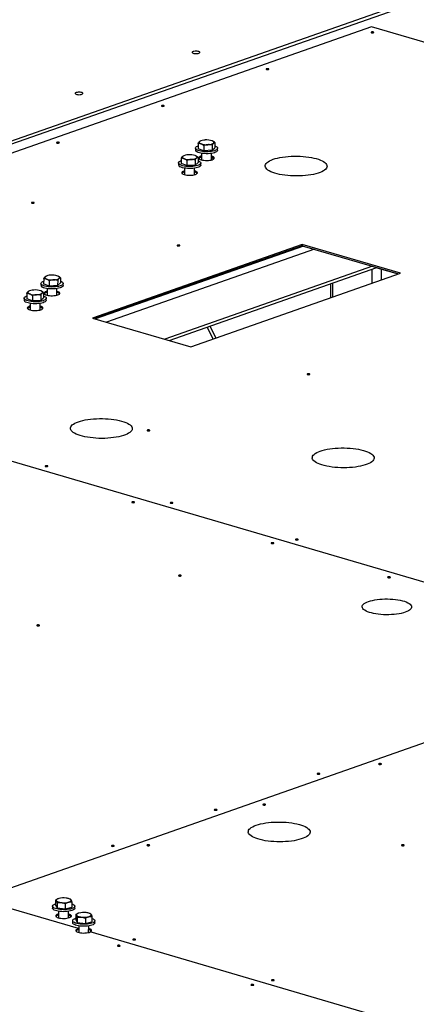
# Model space of a CAD drawing. Header units: millimetres. Extents: x 5 to 589, y 5 to 415.
# Tile 12 of 126: x 194 to 209, y 56 to 94. Entities that reach past the tile are written whole.
import ezdxf

# ---------------------------------------------------------------- set-up
doc = ezdxf.new("R2010")
doc.units = ezdxf.units.MM
doc.layers.add('TRAIT-FORT', color=4, linetype='Continuous', lineweight=25)

msp = doc.modelspace()

# ---------------------------------------------------------------- linework, layer by layer
at = {"layer": 'TRAIT-FORT', "color": 4, "linetype": 'Continuous', "lineweight": 25}
for p, q in [((191.52, 88.816), (216.335, 97.517)), ((191.521, 88.938), (216.336, 97.639)), ((207.605, 94.101), (190.558, 88.123)), ((256.519, 79.766), (207.605, 94.101)), ((200.717, 89.355), (200.717, 89.279)), ((200.825, 89.539), (200.824, 89.334)), ((201.043, 89.252), (200.824, 89.334)), ((200.919, 89.637), (200.909, 89.633)), ((201.044, 89.456), (201.043, 89.252)), ((201.373, 89.475), (201.372, 89.27)), ((201.372, 89.27), (201.482, 89.371)), ((201.391, 89.634), (201.39, 89.635)), ((201.483, 89.576), (201.482, 89.371)), ((201.588, 89.274), (201.588, 89.35)), ((200.163, 88.96), (200.162, 88.755)), ((200.258, 89.059), (200.247, 89.054)), ((200.729, 89.056), (200.728, 89.056)), ((200.822, 88.997), (200.821, 88.792)), ((200.958, 89.152), (200.957, 88.896)), ((201.372, 89.27), (201.043, 89.252)), ((201.344, 88.893), (201.345, 89.15)), ((201.437, 88.934), (201.344, 88.961)), ((200.056, 88.776), (200.055, 88.7)), ((200.381, 88.673), (200.162, 88.755)), ((200.297, 88.574), (200.295, 88.317)), ((200.382, 88.878), (200.381, 88.673)), ((200.711, 88.691), (200.381, 88.673)), ((200.682, 88.315), (200.684, 88.571)), ((200.712, 88.896), (200.711, 88.691)), ((200.711, 88.691), (200.821, 88.792)), ((200.926, 88.695), (200.927, 88.771)), ((204.896, 85.588), (196.697, 82.713)), ((204.896, 85.542), (196.768, 82.692)), ((204.942, 85.529), (196.813, 82.679)), ((208.733, 84.464), (204.896, 85.588)), ((204.896, 85.588), (204.896, 85.542)), ((204.896, 85.542), (208.662, 84.439)), ((205.37, 85.403), (197.242, 82.553)), ((207.644, 84.737), (199.516, 81.887)), ((199.691, 81.835), (207.819, 84.686)), ((194.877, 84.351), (194.867, 84.346)), ((195.349, 84.348), (195.348, 84.348)), ((200.533, 81.589), (208.733, 84.464)), ((207.629, 84.077), (207.632, 84.62)), ((207.81, 84.682), (208.653, 84.436)), ((207.995, 84.205), (207.997, 84.628)), ((194.676, 84.068), (194.675, 83.992)), ((194.783, 84.252), (194.782, 84.047)), ((195.001, 83.965), (194.782, 84.047)), ((195.002, 84.17), (195.001, 83.965)), ((195.33, 83.983), (195.001, 83.965)), ((195.332, 84.188), (195.33, 83.983)), ((195.33, 83.983), (195.441, 84.084)), ((195.442, 84.289), (195.441, 84.084)), ((195.546, 83.987), (195.547, 84.063)), ((206.006, 84.05), (206.003, 83.507)), ((206.089, 83.537), (206.092, 84.08)), ((194.122, 83.673), (194.121, 83.468)), ((194.216, 83.772), (194.206, 83.767)), ((194.341, 83.591), (194.34, 83.386)), ((194.67, 83.609), (194.669, 83.405)), ((194.688, 83.769), (194.687, 83.769)), ((194.78, 83.71), (194.779, 83.505)), ((194.917, 83.866), (194.915, 83.609)), ((195.302, 83.607), (195.304, 83.863)), ((194.014, 83.489), (194.014, 83.413)), ((194.34, 83.386), (194.121, 83.468)), ((194.255, 83.287), (194.254, 83.03)), ((194.669, 83.405), (194.34, 83.386)), ((194.641, 83.028), (194.642, 83.284)), ((194.669, 83.405), (194.779, 83.505)), ((194.885, 83.408), (194.885, 83.484)), ((196.697, 82.713), (200.533, 81.589)), ((201.523, 81.936), (201.29, 82.396)), ((201.416, 81.898), (201.184, 82.359)), ((219.405, 69.53), (177.923, 81.687)), ((219.405, 69.53), (177.923, 81.687)), ((192.216, 59.996), (219.405, 69.53)), ((192.216, 59.996), (219.405, 69.53)), ((196.149, 58.844), (166.32, 67.586)), ((196.149, 58.844), (192.216, 59.996)), ((195.128, 59.723), (195.128, 59.647)), ((195.248, 59.962), (195.247, 59.758)), ((195.247, 59.758), (195.309, 59.652)), ((195.311, 59.857), (195.309, 59.652)), ((195.33, 60.006), (195.323, 60.003)), ((195.627, 59.82), (195.626, 59.615)), ((195.626, 59.615), (195.88, 59.684)), ((195.825, 59.992), (195.801, 60.003)), ((195.881, 59.888), (195.88, 59.684)), ((195.999, 59.642), (195.999, 59.718)), ((195.309, 59.652), (195.626, 59.615)), ((195.369, 59.52), (195.367, 59.264)), ((195.755, 59.262), (195.756, 59.518)), ((196.036, 59.393), (196.035, 59.188)), ((196.098, 59.287), (196.097, 59.082)), ((196.117, 59.436), (196.111, 59.433)), ((196.613, 59.422), (196.588, 59.433)), ((196.669, 59.318), (196.668, 59.114)), ((195.916, 59.153), (195.915, 59.077)), ((196.035, 59.188), (196.097, 59.082)), ((196.097, 59.082), (196.413, 59.045)), ((196.157, 58.951), (196.155, 58.694)), ((196.415, 59.25), (196.413, 59.045)), ((196.413, 59.045), (196.668, 59.114)), ((196.542, 58.692), (196.544, 58.948)), ((196.786, 59.072), (196.787, 59.148)), ((196.148, 58.798), (196.149, 58.844)), ((196.148, 58.798), (196.149, 58.844)), ((196.148, 58.798), (196.156, 58.8)), ((196.148, 58.798), (196.148, 58.798)), ((196.156, 58.846), (196.149, 58.844)), ((214.779, 53.384), (196.601, 58.712)), ((214.779, 53.384), (196.601, 58.712)), ((196.601, 58.712), (196.601, 58.712))]:
    msp.add_line(p, q, dxfattribs=at)
at = {"layer": 'TRAIT-FORT', "color": 4, "linetype": 'Continuous', "lineweight": 25, "flags": 128}
for points in [[(207.6, 93.894), (207.589, 93.888), (207.586, 93.881), (207.591, 93.874), (207.604, 93.869), (207.622, 93.865), (207.644, 93.864), (207.664, 93.866), (207.681, 93.87), (207.692, 93.876), (207.695, 93.882), (207.69, 93.889), (207.677, 93.895), (207.659, 93.898), (207.638, 93.899), (207.617, 93.898), (207.6, 93.894)], [(200.629, 93.131), (200.605, 93.119), (200.592, 93.106), (200.591, 93.092), (200.603, 93.079), (200.625, 93.067), (200.657, 93.058), (200.696, 93.052), (200.739, 93.049), (200.782, 93.051), (200.821, 93.056), (200.854, 93.065), (200.878, 93.076), (200.891, 93.089), (200.892, 93.103), (200.881, 93.116), (200.858, 93.128), (200.826, 93.138), (200.787, 93.144), (200.745, 93.146), (200.702, 93.145), (200.662, 93.139), (200.629, 93.131)], [(203.5, 92.456), (203.489, 92.45), (203.486, 92.444), (203.491, 92.437), (203.504, 92.431), (203.523, 92.428), (203.544, 92.427), (203.564, 92.428), (203.582, 92.432), (203.593, 92.438), (203.596, 92.445), (203.59, 92.451), (203.578, 92.457), (203.559, 92.461), (203.538, 92.462), (203.517, 92.46), (203.5, 92.456)], [(196.054, 91.527), (196.03, 91.515), (196.018, 91.502), (196.017, 91.488), (196.028, 91.475), (196.051, 91.463), (196.083, 91.454), (196.122, 91.448), (196.164, 91.445), (196.207, 91.447), (196.247, 91.452), (196.28, 91.461), (196.304, 91.472), (196.317, 91.485), (196.318, 91.499), (196.306, 91.512), (196.284, 91.524), (196.251, 91.533), (196.213, 91.54), (196.17, 91.542), (196.127, 91.541), (196.088, 91.535), (196.054, 91.527)], [(199.4, 91.019), (199.389, 91.013), (199.386, 91.006), (199.392, 90.999), (199.404, 90.994), (199.423, 90.99), (199.444, 90.989), (199.465, 90.991), (199.482, 90.995), (199.493, 91), (199.496, 91.007), (199.491, 91.014), (199.478, 91.019), (199.459, 91.023), (199.438, 91.024), (199.417, 91.023), (199.4, 91.019)], [(195.3, 89.581), (195.289, 89.575), (195.286, 89.568), (195.292, 89.562), (195.304, 89.556), (195.323, 89.553), (195.344, 89.551), (195.365, 89.553), (195.382, 89.557), (195.393, 89.563), (195.396, 89.57), (195.391, 89.576), (195.378, 89.582), (195.359, 89.585), (195.338, 89.587), (195.318, 89.585), (195.3, 89.581)], [(200.782, 89.282), (200.749, 89.302), (200.728, 89.324), (200.718, 89.347), (200.72, 89.37), (200.734, 89.393), (200.759, 89.414), (200.795, 89.434), (200.824, 89.446)], [(201.483, 89.442), (201.524, 89.424), (201.556, 89.403), (201.578, 89.381), (201.588, 89.358), (201.586, 89.335), (201.572, 89.312), (201.547, 89.291), (201.511, 89.271), (201.465, 89.254), (201.411, 89.239), (201.349, 89.227), (201.283, 89.219), (201.212, 89.214), (201.141, 89.213), (201.069, 89.216), (201, 89.223), (200.935, 89.233), (200.876, 89.246), (200.824, 89.263), (200.782, 89.282), (200.782, 89.282)], [(200.88, 89.614), (200.87, 89.602), (200.865, 89.59), (200.864, 89.578), (200.869, 89.566), (200.879, 89.554), (200.893, 89.543), (200.912, 89.532), (200.934, 89.522)], [(201.428, 89.55), (201.438, 89.562), (201.444, 89.574), (201.444, 89.586), (201.439, 89.598), (201.43, 89.61), (201.415, 89.621), (201.397, 89.632), (201.374, 89.641)], [(200.218, 89.035), (200.208, 89.023), (200.203, 89.011), (200.203, 88.999), (200.208, 88.987), (200.217, 88.975), (200.231, 88.964), (200.25, 88.953), (200.273, 88.943)], [(200.767, 88.971), (200.777, 88.983), (200.782, 88.995), (200.782, 89.007), (200.778, 89.019), (200.768, 89.031), (200.754, 89.042), (200.735, 89.053), (200.712, 89.063)], [(201.588, 89.274), (201.585, 89.259), (201.571, 89.236), (201.546, 89.215), (201.51, 89.195), (201.464, 89.177), (201.41, 89.163), (201.349, 89.151), (201.282, 89.142), (201.212, 89.138), (201.14, 89.137), (201.069, 89.14), (201, 89.146), (200.934, 89.157), (200.875, 89.17), (200.824, 89.186), (200.781, 89.205)], [(200.958, 89.048), (200.923, 89.037), (200.887, 89.022), (200.862, 89.005), (200.847, 88.986), (200.845, 88.967), (200.854, 88.948), (200.874, 88.93), (200.905, 88.913), (200.946, 88.899), (200.994, 88.887), (201.049, 88.879), (201.107, 88.874), (201.167, 88.873), (201.226, 88.875), (201.283, 88.881), (201.334, 88.891), (201.379, 88.904), (201.414, 88.919), (201.44, 88.936), (201.454, 88.955), (201.457, 88.974), (201.448, 88.993), (201.427, 89.011), (201.396, 89.028), (201.356, 89.042), (201.345, 89.046)], [(203.757, 88.918), (203.839, 88.944), (203.929, 88.968), (204.026, 88.988), (204.129, 89.006), (204.236, 89.02), (204.348, 89.031), (204.462, 89.038), (204.578, 89.042), (204.695, 89.042), (204.811, 89.038), (204.926, 89.031), (205.039, 89.02), (205.148, 89.006), (205.252, 88.989), (205.351, 88.968), (205.443, 88.945), (205.528, 88.919), (205.605, 88.89), (205.673, 88.859), (205.732, 88.827), (205.78, 88.792), (205.818, 88.757), (205.845, 88.72), (205.861, 88.683), (205.866, 88.646), (205.859, 88.608), (205.842, 88.571), (205.813, 88.535), (205.773, 88.5), (205.723, 88.467), (205.663, 88.435), (205.593, 88.405), (205.515, 88.378), (205.429, 88.353), (205.336, 88.331), (205.236, 88.312), (205.131, 88.296), (205.021, 88.284), (204.908, 88.275), (204.793, 88.269), (204.676, 88.268), (204.559, 88.269), (204.443, 88.275), (204.329, 88.284), (204.219, 88.296), (204.112, 88.312), (204.01, 88.331), (203.914, 88.353), (203.826, 88.377), (203.745, 88.405), (203.672, 88.435), (203.609, 88.466), (203.555, 88.5), (203.512, 88.535), (203.48, 88.571), (203.458, 88.608), (203.448, 88.645), (203.449, 88.683), (203.461, 88.72), (203.484, 88.756), (203.518, 88.792), (203.563, 88.826), (203.618, 88.859), (203.683, 88.89), (203.757, 88.918)], [(200.12, 88.703), (200.088, 88.723), (200.066, 88.745), (200.057, 88.768), (200.059, 88.791), (200.072, 88.814), (200.098, 88.835), (200.134, 88.855), (200.163, 88.867)], [(200.821, 88.863), (200.863, 88.845), (200.895, 88.824), (200.916, 88.802), (200.926, 88.779), (200.924, 88.756), (200.91, 88.734), (200.885, 88.712), (200.849, 88.692), (200.803, 88.675), (200.749, 88.66), (200.688, 88.648), (200.621, 88.64), (200.551, 88.635), (200.479, 88.634), (200.408, 88.637), (200.338, 88.644), (200.273, 88.654), (200.214, 88.668), (200.163, 88.684), (200.12, 88.703), (200.12, 88.703)], [(200.926, 88.695), (200.924, 88.68), (200.91, 88.657), (200.885, 88.636), (200.849, 88.616), (200.803, 88.598), (200.749, 88.584), (200.687, 88.572), (200.621, 88.564), (200.551, 88.559), (200.479, 88.558), (200.407, 88.561), (200.338, 88.568), (200.273, 88.578), (200.214, 88.591), (200.162, 88.607), (200.12, 88.626)], [(200.296, 88.469), (200.261, 88.458), (200.226, 88.443), (200.2, 88.426), (200.186, 88.407), (200.183, 88.388), (200.192, 88.369), (200.213, 88.351), (200.244, 88.334), (200.284, 88.32), (200.333, 88.308), (200.387, 88.3), (200.445, 88.295), (200.505, 88.294), (200.565, 88.296), (200.621, 88.303), (200.673, 88.312), (200.717, 88.325), (200.753, 88.34), (200.778, 88.358), (200.793, 88.376), (200.795, 88.395), (200.786, 88.414), (200.766, 88.433), (200.735, 88.449), (200.694, 88.464), (200.683, 88.467)], [(194.318, 87.23), (194.307, 87.224), (194.304, 87.217), (194.309, 87.211), (194.322, 87.205), (194.34, 87.201), (194.361, 87.2), (194.382, 87.202), (194.399, 87.206), (194.41, 87.212), (194.413, 87.219), (194.408, 87.225), (194.395, 87.231), (194.377, 87.234), (194.356, 87.235), (194.335, 87.234), (194.318, 87.23)], [(200.012, 85.561), (200.001, 85.555), (199.998, 85.548), (200.004, 85.542), (200.016, 85.536), (200.035, 85.533), (200.056, 85.531), (200.077, 85.533), (200.094, 85.537), (200.105, 85.543), (200.108, 85.55), (200.103, 85.556), (200.09, 85.562), (200.071, 85.565), (200.05, 85.567), (200.03, 85.565), (200.012, 85.561)], [(194.838, 84.327), (194.828, 84.315), (194.823, 84.303), (194.823, 84.291), (194.827, 84.279), (194.837, 84.267), (194.851, 84.256), (194.87, 84.245), (194.893, 84.235)], [(195.387, 84.263), (195.397, 84.275), (195.402, 84.287), (195.402, 84.299), (195.398, 84.311), (195.388, 84.323), (195.374, 84.334), (195.355, 84.345), (195.332, 84.355)], [(194.74, 83.995), (194.708, 84.015), (194.686, 84.037), (194.676, 84.06), (194.679, 84.083), (194.692, 84.106), (194.718, 84.127), (194.754, 84.147), (194.783, 84.159)], [(195.441, 84.155), (195.482, 84.137), (195.515, 84.116), (195.536, 84.094), (195.546, 84.071), (195.544, 84.048), (195.53, 84.026), (195.505, 84.004), (195.469, 83.984), (195.423, 83.967), (195.369, 83.952), (195.308, 83.94), (195.241, 83.932), (195.171, 83.927), (195.099, 83.926), (195.028, 83.929), (194.958, 83.936), (194.893, 83.946), (194.834, 83.96), (194.783, 83.976), (194.74, 83.995), (194.74, 83.995)], [(195.546, 83.987), (195.544, 83.972), (195.53, 83.949), (195.505, 83.928), (195.469, 83.908), (195.423, 83.89), (195.369, 83.876), (195.307, 83.864), (195.241, 83.856), (195.17, 83.851), (195.099, 83.85), (195.027, 83.853), (194.958, 83.86), (194.893, 83.87), (194.834, 83.883), (194.782, 83.899), (194.74, 83.918)], [(194.079, 83.416), (194.046, 83.436), (194.025, 83.459), (194.015, 83.481), (194.017, 83.504), (194.031, 83.527), (194.056, 83.548), (194.092, 83.568), (194.121, 83.58)], [(194.779, 83.576), (194.821, 83.558), (194.853, 83.537), (194.875, 83.515), (194.885, 83.492), (194.883, 83.469), (194.869, 83.447), (194.844, 83.425), (194.808, 83.406), (194.762, 83.388), (194.708, 83.373), (194.646, 83.361), (194.58, 83.353), (194.509, 83.348), (194.438, 83.348), (194.366, 83.35), (194.297, 83.357), (194.232, 83.367), (194.173, 83.381), (194.121, 83.397), (194.079, 83.416), (194.079, 83.416)], [(194.177, 83.748), (194.167, 83.736), (194.162, 83.724), (194.161, 83.712), (194.166, 83.7), (194.176, 83.688), (194.19, 83.677), (194.209, 83.666), (194.231, 83.656)], [(194.725, 83.684), (194.735, 83.696), (194.741, 83.708), (194.741, 83.72), (194.736, 83.732), (194.727, 83.744), (194.712, 83.755), (194.694, 83.766), (194.671, 83.776)], [(194.916, 83.761), (194.881, 83.75), (194.846, 83.735), (194.82, 83.718), (194.806, 83.699), (194.803, 83.68), (194.812, 83.661), (194.833, 83.643), (194.864, 83.626), (194.904, 83.612), (194.953, 83.6), (195.007, 83.592), (195.065, 83.587), (195.125, 83.586), (195.185, 83.588), (195.241, 83.594), (195.293, 83.604), (195.337, 83.617), (195.373, 83.632), (195.398, 83.65), (195.412, 83.668), (195.415, 83.687), (195.406, 83.706), (195.386, 83.725), (195.355, 83.741), (195.314, 83.756), (195.303, 83.759)], [(194.885, 83.408), (194.882, 83.393), (194.868, 83.37), (194.843, 83.349), (194.807, 83.329), (194.761, 83.312), (194.707, 83.297), (194.646, 83.285), (194.579, 83.277), (194.509, 83.272), (194.437, 83.271), (194.366, 83.274), (194.296, 83.281), (194.231, 83.291), (194.172, 83.304), (194.121, 83.321), (194.078, 83.339)], [(194.255, 83.182), (194.22, 83.172), (194.184, 83.156), (194.159, 83.139), (194.144, 83.12), (194.142, 83.101), (194.151, 83.082), (194.171, 83.064), (194.202, 83.047), (194.243, 83.033), (194.291, 83.021), (194.345, 83.013), (194.404, 83.008), (194.464, 83.007), (194.523, 83.009), (194.58, 83.016), (194.631, 83.025), (194.675, 83.038), (194.711, 83.053), (194.737, 83.071), (194.751, 83.089), (194.754, 83.108), (194.745, 83.127), (194.724, 83.146), (194.693, 83.162), (194.653, 83.177), (194.642, 83.18)], [(205.1, 80.528), (205.089, 80.522), (205.086, 80.515), (205.091, 80.509), (205.104, 80.503), (205.123, 80.5), (205.144, 80.499), (205.165, 80.5), (205.182, 80.504), (205.193, 80.51), (205.196, 80.517), (205.19, 80.523), (205.178, 80.529), (205.159, 80.533), (205.138, 80.534), (205.117, 80.532), (205.1, 80.528)], [(196.141, 78.659), (196.224, 78.685), (196.314, 78.709), (196.41, 78.729), (196.513, 78.747), (196.62, 78.761), (196.732, 78.771), (196.846, 78.779), (196.962, 78.782), (197.079, 78.782), (197.196, 78.779), (197.311, 78.772), (197.423, 78.761), (197.532, 78.747), (197.637, 78.729), (197.736, 78.709), (197.828, 78.686), (197.913, 78.659), (197.99, 78.631), (198.058, 78.6), (198.116, 78.567), (198.165, 78.533), (198.202, 78.497), (198.23, 78.461), (198.246, 78.424), (198.25, 78.386), (198.244, 78.349), (198.226, 78.312), (198.197, 78.276), (198.157, 78.241), (198.107, 78.208), (198.047, 78.176), (197.978, 78.146), (197.9, 78.119), (197.813, 78.094), (197.72, 78.072), (197.62, 78.053), (197.515, 78.037), (197.405, 78.025), (197.292, 78.016), (197.177, 78.01), (197.06, 78.008), (196.944, 78.01), (196.828, 78.015), (196.714, 78.024), (196.603, 78.037), (196.496, 78.052), (196.394, 78.071), (196.299, 78.093), (196.21, 78.118), (196.129, 78.146), (196.056, 78.175), (195.993, 78.207), (195.94, 78.241), (195.896, 78.276), (195.864, 78.312), (195.842, 78.349), (195.832, 78.386), (195.833, 78.423), (195.845, 78.46), (195.868, 78.497), (195.903, 78.533), (195.948, 78.567), (196.003, 78.6), (196.068, 78.63), (196.141, 78.659)], [(198.842, 78.334), (198.832, 78.328), (198.828, 78.321), (198.834, 78.315), (198.847, 78.309), (198.865, 78.305), (198.886, 78.304), (198.907, 78.306), (198.924, 78.31), (198.935, 78.316), (198.938, 78.323), (198.933, 78.329), (198.92, 78.335), (198.902, 78.338), (198.88, 78.339), (198.86, 78.338), (198.842, 78.334)], [(205.6, 77.511), (205.682, 77.537), (205.772, 77.56), (205.869, 77.581), (205.971, 77.598), (206.079, 77.612), (206.19, 77.623), (206.305, 77.63), (206.421, 77.634), (206.538, 77.634), (206.654, 77.63), (206.769, 77.623), (206.882, 77.612), (206.991, 77.598), (207.095, 77.581), (207.194, 77.56), (207.286, 77.537), (207.371, 77.511), (207.448, 77.482), (207.516, 77.452), (207.574, 77.419), (207.623, 77.385), (207.661, 77.349), (207.688, 77.312), (207.704, 77.275), (207.709, 77.238), (207.702, 77.201), (207.684, 77.164), (207.655, 77.128), (207.616, 77.093), (207.566, 77.059), (207.506, 77.027), (207.436, 76.998), (207.358, 76.97), (207.272, 76.945), (207.178, 76.923), (207.079, 76.904), (206.973, 76.888), (206.864, 76.876), (206.751, 76.867), (206.635, 76.862), (206.519, 76.86), (206.402, 76.862), (206.286, 76.867), (206.172, 76.876), (206.061, 76.888), (205.954, 76.904), (205.853, 76.923), (205.757, 76.945), (205.668, 76.97), (205.587, 76.997), (205.515, 77.027), (205.452, 77.059), (205.398, 77.092), (205.355, 77.127), (205.322, 77.163), (205.301, 77.2), (205.29, 77.237), (205.291, 77.275), (205.303, 77.312), (205.327, 77.349), (205.361, 77.384), (205.406, 77.418), (205.461, 77.451), (205.526, 77.482), (205.6, 77.511)], [(194.85, 76.934), (194.84, 76.928), (194.836, 76.921), (194.842, 76.915), (194.855, 76.909), (194.873, 76.906), (194.894, 76.905), (194.915, 76.906), (194.932, 76.91), (194.943, 76.916), (194.946, 76.923), (194.941, 76.929), (194.928, 76.935), (194.91, 76.939), (194.888, 76.94), (194.868, 76.938), (194.85, 76.934)], [(198.239, 75.524), (198.228, 75.518), (198.225, 75.512), (198.231, 75.505), (198.243, 75.499), (198.262, 75.496), (198.283, 75.495), (198.304, 75.496), (198.321, 75.5), (198.332, 75.506), (198.335, 75.513), (198.33, 75.52), (198.317, 75.525), (198.298, 75.529), (198.277, 75.53), (198.257, 75.528), (198.239, 75.524)], [(199.746, 75.499), (199.735, 75.494), (199.732, 75.487), (199.737, 75.48), (199.75, 75.475), (199.768, 75.471), (199.79, 75.47), (199.81, 75.472), (199.827, 75.476), (199.838, 75.481), (199.841, 75.488), (199.836, 75.495), (199.823, 75.5), (199.805, 75.504), (199.784, 75.505), (199.763, 75.503), (199.746, 75.499)], [(203.694, 73.926), (203.683, 73.92), (203.68, 73.913), (203.686, 73.906), (203.698, 73.901), (203.717, 73.897), (203.738, 73.896), (203.759, 73.898), (203.776, 73.902), (203.787, 73.908), (203.79, 73.914), (203.785, 73.921), (203.772, 73.927), (203.753, 73.93), (203.732, 73.931), (203.712, 73.93), (203.694, 73.926)], [(204.641, 74.065), (204.63, 74.059), (204.627, 74.052), (204.633, 74.045), (204.645, 74.04), (204.664, 74.036), (204.685, 74.035), (204.706, 74.037), (204.723, 74.041), (204.734, 74.047), (204.737, 74.053), (204.732, 74.06), (204.719, 74.066), (204.7, 74.069), (204.679, 74.07), (204.659, 74.069), (204.641, 74.065)], [(200.069, 72.654), (200.058, 72.649), (200.055, 72.642), (200.06, 72.635), (200.073, 72.63), (200.092, 72.626), (200.113, 72.625), (200.134, 72.627), (200.151, 72.631), (200.162, 72.636), (200.165, 72.643), (200.159, 72.65), (200.147, 72.655), (200.128, 72.659), (200.107, 72.66), (200.086, 72.658), (200.069, 72.654)], [(208.25, 72.59), (208.239, 72.585), (208.236, 72.578), (208.241, 72.571), (208.254, 72.566), (208.273, 72.562), (208.294, 72.561), (208.315, 72.563), (208.332, 72.567), (208.343, 72.572), (208.346, 72.579), (208.34, 72.586), (208.328, 72.591), (208.309, 72.595), (208.288, 72.596), (208.267, 72.594), (208.25, 72.59)], [(207.488, 71.633), (207.562, 71.657), (207.644, 71.677), (207.732, 71.695), (207.826, 71.709), (207.925, 71.72), (208.026, 71.728), (208.13, 71.732), (208.235, 71.732), (208.339, 71.729), (208.442, 71.722), (208.542, 71.711), (208.639, 71.698), (208.73, 71.681), (208.815, 71.661), (208.893, 71.638), (208.962, 71.612), (209.023, 71.585), (209.075, 71.555), (209.116, 71.524), (209.147, 71.492), (209.166, 71.459), (209.175, 71.425), (209.172, 71.392), (209.157, 71.359), (209.132, 71.326), (209.096, 71.295), (209.049, 71.265), (208.992, 71.237), (208.927, 71.212), (208.852, 71.188), (208.771, 71.168), (208.682, 71.15), (208.588, 71.136), (208.49, 71.125), (208.388, 71.117), (208.284, 71.113), (208.18, 71.113), (208.075, 71.116), (207.972, 71.123), (207.872, 71.134), (207.776, 71.147), (207.685, 71.164), (207.6, 71.184), (207.522, 71.207), (207.452, 71.233), (207.391, 71.26), (207.34, 71.29), (207.298, 71.321), (207.268, 71.353), (207.248, 71.386), (207.24, 71.419), (207.243, 71.453), (207.257, 71.486), (207.283, 71.518), (207.319, 71.55), (207.366, 71.58), (207.422, 71.607), (207.488, 71.633)], [(194.524, 70.71), (194.513, 70.704), (194.51, 70.697), (194.515, 70.691), (194.528, 70.685), (194.546, 70.682), (194.567, 70.68), (194.588, 70.682), (194.605, 70.686), (194.616, 70.692), (194.619, 70.699), (194.614, 70.705), (194.601, 70.711), (194.583, 70.714), (194.562, 70.716), (194.541, 70.714), (194.524, 70.71)], [(207.899, 65.29), (207.888, 65.284), (207.885, 65.278), (207.89, 65.271), (207.903, 65.265), (207.921, 65.262), (207.942, 65.261), (207.963, 65.262), (207.98, 65.266), (207.991, 65.272), (207.994, 65.279), (207.989, 65.286), (207.976, 65.291), (207.958, 65.295), (207.936, 65.296), (207.916, 65.294), (207.899, 65.29)], [(205.489, 64.908), (205.478, 64.902), (205.475, 64.896), (205.48, 64.889), (205.493, 64.883), (205.512, 64.88), (205.533, 64.879), (205.553, 64.88), (205.571, 64.884), (205.581, 64.89), (205.585, 64.897), (205.579, 64.904), (205.566, 64.909), (205.548, 64.913), (205.527, 64.914), (205.506, 64.912), (205.489, 64.908)], [(203.367, 63.701), (203.356, 63.695), (203.353, 63.689), (203.358, 63.682), (203.371, 63.676), (203.39, 63.673), (203.411, 63.672), (203.432, 63.673), (203.449, 63.677), (203.46, 63.683), (203.463, 63.69), (203.457, 63.697), (203.445, 63.702), (203.426, 63.706), (203.405, 63.707), (203.384, 63.705), (203.367, 63.701)], [(201.468, 63.498), (201.457, 63.493), (201.454, 63.486), (201.46, 63.479), (201.472, 63.474), (201.491, 63.47), (201.512, 63.469), (201.533, 63.471), (201.55, 63.475), (201.561, 63.48), (201.564, 63.487), (201.559, 63.494), (201.546, 63.499), (201.527, 63.503), (201.506, 63.504), (201.485, 63.502), (201.468, 63.498)], [(203.096, 62.888), (203.179, 62.914), (203.269, 62.937), (203.365, 62.958), (203.468, 62.975), (203.575, 62.989), (203.687, 63), (203.801, 63.007), (203.917, 63.011), (204.034, 63.011), (204.151, 63.007), (204.266, 63), (204.378, 62.989), (204.487, 62.975), (204.592, 62.958), (204.69, 62.937), (204.783, 62.914), (204.868, 62.888), (204.944, 62.859), (205.012, 62.829), (205.071, 62.796), (205.119, 62.762), (205.157, 62.726), (205.184, 62.689), (205.2, 62.652), (205.205, 62.615), (205.199, 62.578), (205.181, 62.541), (205.152, 62.505), (205.112, 62.47), (205.062, 62.436), (205.002, 62.404), (204.933, 62.375), (204.854, 62.347), (204.768, 62.322), (204.675, 62.3), (204.575, 62.281), (204.47, 62.265), (204.36, 62.253), (204.247, 62.244), (204.132, 62.239), (204.015, 62.237), (203.898, 62.239), (203.783, 62.244), (203.669, 62.253), (203.558, 62.265), (203.451, 62.281), (203.349, 62.3), (203.254, 62.322), (203.165, 62.347), (203.084, 62.374), (203.011, 62.404), (202.948, 62.436), (202.895, 62.469), (202.851, 62.504), (202.819, 62.54), (202.797, 62.577), (202.787, 62.614), (202.788, 62.652), (202.8, 62.689), (202.823, 62.725), (202.858, 62.761), (202.902, 62.795), (202.958, 62.828), (203.022, 62.859), (203.096, 62.888)], [(197.448, 62.089), (197.437, 62.083), (197.434, 62.076), (197.439, 62.069), (197.452, 62.064), (197.47, 62.06), (197.491, 62.059), (197.512, 62.061), (197.529, 62.065), (197.54, 62.071), (197.543, 62.077), (197.538, 62.084), (197.525, 62.09), (197.507, 62.093), (197.485, 62.094), (197.465, 62.093), (197.448, 62.089)], [(198.836, 62.112), (198.825, 62.107), (198.822, 62.1), (198.827, 62.093), (198.84, 62.088), (198.858, 62.084), (198.879, 62.083), (198.9, 62.084), (198.917, 62.088), (198.928, 62.094), (198.931, 62.101), (198.926, 62.108), (198.913, 62.113), (198.895, 62.117), (198.874, 62.118), (198.853, 62.116), (198.836, 62.112)], [(208.789, 62.112), (208.778, 62.106), (208.775, 62.1), (208.781, 62.093), (208.793, 62.087), (208.812, 62.084), (208.833, 62.083), (208.854, 62.084), (208.871, 62.088), (208.882, 62.094), (208.885, 62.101), (208.88, 62.108), (208.867, 62.113), (208.848, 62.117), (208.827, 62.118), (208.806, 62.116), (208.789, 62.112)], [(195.881, 59.815), (195.885, 59.813), (195.929, 59.795), (195.963, 59.774), (195.986, 59.752), (195.998, 59.73), (195.997, 59.707), (195.985, 59.684), (195.962, 59.662), (195.927, 59.642), (195.883, 59.624), (195.83, 59.609), (195.77, 59.597), (195.704, 59.588), (195.634, 59.583), (195.562, 59.581), (195.491, 59.584), (195.421, 59.59), (195.355, 59.599), (195.295, 59.612), (195.242, 59.628), (195.198, 59.647), (195.164, 59.667), (195.141, 59.689), (195.129, 59.712), (195.13, 59.735), (195.142, 59.757), (195.165, 59.779), (195.2, 59.799), (195.244, 59.817), (195.247, 59.818)], [(195.375, 60.021), (195.348, 60.013), (195.325, 60.003), (195.306, 59.993), (195.291, 59.982), (195.281, 59.97), (195.275, 59.958), (195.275, 59.946), (195.28, 59.934)], [(195.28, 59.934), (195.289, 59.922), (195.303, 59.911), (195.322, 59.9), (195.345, 59.89), (195.371, 59.882), (195.401, 59.874), (195.434, 59.868), (195.469, 59.863)], [(195.85, 59.966), (195.841, 59.977), (195.826, 59.989), (195.808, 60), (195.785, 60.009), (195.758, 60.018), (195.728, 60.026), (195.696, 60.032), (195.661, 60.037)], [(195.754, 59.878), (195.781, 59.887), (195.805, 59.896), (195.824, 59.907), (195.839, 59.918), (195.849, 59.929), (195.854, 59.941), (195.855, 59.954), (195.85, 59.966)], [(195.999, 59.642), (195.997, 59.63), (195.985, 59.608), (195.961, 59.586), (195.927, 59.566), (195.883, 59.548), (195.83, 59.533), (195.769, 59.52), (195.703, 59.512), (195.634, 59.506), (195.562, 59.505), (195.49, 59.507), (195.421, 59.513), (195.355, 59.523), (195.295, 59.536), (195.242, 59.552), (195.198, 59.57), (195.164, 59.591), (195.141, 59.613), (195.129, 59.635), (195.128, 59.647)], [(195.368, 59.416), (195.334, 59.405), (195.298, 59.39), (195.272, 59.373), (195.258, 59.354), (195.255, 59.335), (195.264, 59.316), (195.285, 59.298), (195.316, 59.281), (195.356, 59.267), (195.405, 59.255), (195.459, 59.247), (195.518, 59.242), (195.578, 59.241), (195.637, 59.243), (195.693, 59.249), (195.745, 59.259), (195.789, 59.272), (195.825, 59.287), (195.85, 59.304), (195.865, 59.323), (195.867, 59.342), (195.858, 59.361), (195.838, 59.379), (195.807, 59.396), (195.766, 59.411), (195.755, 59.414)], [(196.163, 59.451), (196.136, 59.443), (196.113, 59.434), (196.093, 59.423), (196.078, 59.412), (196.068, 59.4), (196.063, 59.388), (196.063, 59.376), (196.067, 59.364)], [(196.067, 59.364), (196.077, 59.352), (196.091, 59.341), (196.11, 59.33), (196.132, 59.321), (196.159, 59.312), (196.189, 59.304), (196.222, 59.298), (196.257, 59.293)], [(196.638, 59.396), (196.628, 59.408), (196.614, 59.419), (196.595, 59.43), (196.573, 59.44), (196.546, 59.448), (196.516, 59.456), (196.483, 59.462), (196.448, 59.467)], [(196.542, 59.309), (196.569, 59.317), (196.592, 59.326), (196.612, 59.337), (196.627, 59.348), (196.637, 59.36), (196.642, 59.372), (196.642, 59.384), (196.638, 59.396)], [(196.786, 59.072), (196.785, 59.06), (196.773, 59.038), (196.749, 59.016), (196.715, 58.996), (196.67, 58.978), (196.617, 58.963), (196.557, 58.951), (196.491, 58.942), (196.421, 58.937), (196.35, 58.935), (196.278, 58.937), (196.208, 58.943), (196.142, 58.953), (196.082, 58.966), (196.03, 58.982), (195.986, 59), (195.952, 59.021), (195.928, 59.043), (195.917, 59.065), (195.915, 59.077)], [(196.668, 59.245), (196.672, 59.243), (196.716, 59.225), (196.75, 59.204), (196.774, 59.183), (196.785, 59.16), (196.785, 59.137), (196.773, 59.114), (196.75, 59.092), (196.715, 59.072), (196.671, 59.055), (196.618, 59.039), (196.557, 59.027), (196.491, 59.018), (196.422, 59.013), (196.35, 59.011), (196.278, 59.014), (196.209, 59.02), (196.143, 59.029), (196.083, 59.042), (196.03, 59.058), (195.986, 59.077), (195.952, 59.097), (195.929, 59.119), (195.917, 59.142), (195.917, 59.165), (195.929, 59.188), (195.953, 59.209), (195.987, 59.229), (196.032, 59.247), (196.035, 59.248)], [(196.149, 58.844), (196.107, 58.83), (196.074, 58.814), (196.053, 58.795), (196.043, 58.776), (196.046, 58.757), (196.06, 58.738), (196.086, 58.72), (196.122, 58.704), (196.168, 58.691), (196.22, 58.68), (196.278, 58.674), (196.339, 58.671), (196.399, 58.672), (196.458, 58.677), (196.513, 58.685), (196.561, 58.697), (196.601, 58.712)], [(196.601, 58.712), (196.63, 58.728), (196.648, 58.746), (196.655, 58.764), (196.651, 58.783), (196.636, 58.802), (196.611, 58.819), (196.575, 58.834), (196.543, 58.844)], [(197.678, 58.187), (197.667, 58.182), (197.664, 58.175), (197.67, 58.168), (197.682, 58.163), (197.701, 58.159), (197.722, 58.158), (197.743, 58.159), (197.76, 58.163), (197.771, 58.169), (197.774, 58.176), (197.768, 58.183), (197.756, 58.188), (197.737, 58.192), (197.716, 58.193), (197.695, 58.191), (197.678, 58.187)], [(198.281, 58.428), (198.27, 58.422), (198.267, 58.415), (198.272, 58.408), (198.285, 58.403), (198.303, 58.399), (198.324, 58.398), (198.345, 58.4), (198.362, 58.404), (198.373, 58.409), (198.376, 58.416), (198.371, 58.423), (198.358, 58.428), (198.34, 58.432), (198.319, 58.433), (198.298, 58.432), (198.281, 58.428)], [(202.905, 56.656), (202.894, 56.65), (202.891, 56.643), (202.897, 56.636), (202.909, 56.631), (202.928, 56.627), (202.949, 56.626), (202.97, 56.628), (202.987, 56.632), (202.998, 56.637), (203.001, 56.644), (202.996, 56.651), (202.983, 56.656), (202.964, 56.66), (202.943, 56.661), (202.923, 56.66), (202.905, 56.656)], [(203.703, 56.839), (203.692, 56.833), (203.689, 56.826), (203.694, 56.819), (203.707, 56.814), (203.725, 56.81), (203.746, 56.809), (203.767, 56.811), (203.784, 56.815), (203.795, 56.82), (203.798, 56.827), (203.793, 56.834), (203.78, 56.839), (203.762, 56.843), (203.741, 56.844), (203.72, 56.843), (203.703, 56.839)]]:
    msp.add_lwpolyline(points, dxfattribs=at)
at = {"layer": 'TRAIT-FORT', "color": 4, "linetype": 'Continuous', "lineweight": 25}
for centre, radius, start, end in [((201.09, 89.273), 0.4, 88.6682, 121.7145), ((201.154, 90.211), 0.723, 252.3536, 274.3785), ((201.155, 88.953), 0.723, 72.3536, 94.3785), ((201.218, 89.89), 0.4, 268.6682, 301.7145), ((200.429, 88.694), 0.4, 88.6682, 121.7145), ((200.492, 89.632), 0.723, 252.3536, 274.3785), ((200.493, 88.374), 0.723, 72.3536, 94.3785), ((200.557, 89.311), 0.4, 268.6682, 301.7145), ((200.808, 89.293), 0.0921, 189.1955, 253.2169), ((200.987, 88.812), 0.192, 98.8883, 134.4011), ((201.314, 88.813), 0.189, 44.673, 80.7552), ((200.146, 88.714), 0.0921, 189.1955, 253.2169), ((200.326, 88.233), 0.192, 98.8883, 134.4011), ((200.653, 88.234), 0.189, 44.673, 80.7552), ((195.049, 83.986), 0.4, 88.6682, 121.7145), ((195.113, 83.666), 0.723, 72.3536, 94.3785), ((194.766, 84.006), 0.0921, 189.1955, 253.2169), ((195.112, 84.924), 0.723, 252.3536, 274.3785), ((195.176, 84.603), 0.4, 268.6682, 301.7145), ((194.387, 83.407), 0.4, 88.6682, 121.7145), ((194.45, 84.345), 0.723, 252.3536, 274.3785), ((194.452, 83.087), 0.723, 72.3536, 94.3785), ((194.515, 84.025), 0.4, 268.6682, 301.7145), ((194.945, 83.525), 0.192, 98.8883, 134.4011), ((195.273, 83.526), 0.189, 44.673, 80.7552), ((194.105, 83.428), 0.0921, 189.1955, 253.2169), ((194.284, 82.946), 0.192, 98.8883, 134.4011), ((194.611, 82.947), 0.189, 44.673, 80.7552), ((195.562, 59.24), 0.803, 82.9273, 103.4242), ((195.568, 60.659), 0.803, 262.9273, 283.4242), ((195.398, 59.18), 0.192, 98.8883, 134.4011), ((195.725, 59.181), 0.189, 44.673, 80.7552), ((196.35, 58.67), 0.803, 82.9273, 103.4242), ((196.355, 60.09), 0.803, 262.9273, 283.4242), ((196.174, 58.63), 0.17, 98.6568, 136.27), ((196.509, 58.605), 0.195, 45.2772, 80.1509)]:
    msp.add_arc(centre, radius, start, end, dxfattribs=at)
for points, knots in [([(200.825, 89.539), (200.829, 89.546), (200.838, 89.561), (200.852, 89.582), (200.866, 89.6), (200.875, 89.609), (200.88, 89.614)], [0, 0, 0, 0, 0.247269, 0.495363, 0.746874, 1, 1, 1, 1]), ([(200.934, 89.522), (200.926, 89.525), (200.911, 89.53), (200.889, 89.535), (200.867, 89.538), (200.846, 89.539), (200.832, 89.539), (200.825, 89.539)], [0, 0, 0, 0, 0.219086, 0.412836, 0.607273, 0.803423, 1, 1, 1, 1]), ([(200.88, 89.614), (200.881, 89.615), (200.887, 89.62), (200.896, 89.627), (200.905, 89.631), (200.909, 89.633)], [0, 0, 0, 0, 0.135836, 0.581329, 1, 1, 1, 1]), ([(201.044, 89.456), (201.037, 89.462), (201.023, 89.473), (201.001, 89.488), (200.979, 89.501), (200.957, 89.513), (200.942, 89.519), (200.934, 89.522)], [0, 0, 0, 0, 0.194733, 0.394387, 0.59459, 0.796857, 1, 1, 1, 1]), ([(201.209, 89.49), (201.205, 89.49), (201.188, 89.489), (201.159, 89.485), (201.107, 89.476), (201.069, 89.464), (201.044, 89.456)], [0, 0, 0, 0, 0.070068, 0.299868, 0.530929, 1, 1, 1, 1]), ([(201.373, 89.475), (201.36, 89.478), (201.333, 89.483), (201.293, 89.489), (201.251, 89.492), (201.223, 89.491), (201.209, 89.49)], [0, 0, 0, 0, 0.247269, 0.495363, 0.746874, 1, 1, 1, 1]), ([(201.373, 89.475), (201.378, 89.482), (201.387, 89.498), (201.4, 89.518), (201.414, 89.536), (201.424, 89.545), (201.428, 89.55)], [0, 0, 0, 0, 0.247269, 0.495363, 0.746874, 1, 1, 1, 1]), ([(201.483, 89.576), (201.476, 89.581), (201.462, 89.592), (201.441, 89.607), (201.419, 89.62), (201.396, 89.632), (201.381, 89.638), (201.374, 89.641)], [0, 0, 0, 0, 0.194733, 0.394387, 0.59459, 0.796857, 1, 1, 1, 1]), ([(201.428, 89.55), (201.43, 89.551), (201.435, 89.556), (201.445, 89.563), (201.462, 89.572), (201.475, 89.574), (201.483, 89.576)], [0, 0, 0, 0, 0.070068, 0.299868, 0.530929, 1, 1, 1, 1]), ([(200.163, 88.96), (200.168, 88.967), (200.177, 88.983), (200.19, 89.003), (200.204, 89.021), (200.214, 89.03), (200.218, 89.035)], [0, 0, 0, 0, 0.247269, 0.495363, 0.746874, 1, 1, 1, 1]), ([(200.273, 88.943), (200.265, 88.946), (200.25, 88.951), (200.227, 88.956), (200.206, 88.959), (200.184, 88.96), (200.17, 88.96), (200.163, 88.96)], [0, 0, 0, 0, 0.219086, 0.412836, 0.607273, 0.803423, 1, 1, 1, 1]), ([(200.218, 89.035), (200.22, 89.036), (200.225, 89.041), (200.235, 89.048), (200.243, 89.052), (200.247, 89.054)], [0, 0, 0, 0, 0.135836, 0.581329, 1, 1, 1, 1]), ([(200.382, 88.878), (200.375, 88.883), (200.361, 88.894), (200.34, 88.909), (200.318, 88.922), (200.296, 88.934), (200.281, 88.94), (200.273, 88.943)], [0, 0, 0, 0, 0.194733, 0.394387, 0.59459, 0.796857, 1, 1, 1, 1]), ([(200.822, 88.997), (200.815, 89.002), (200.801, 89.013), (200.779, 89.028), (200.757, 89.042), (200.735, 89.053), (200.72, 89.06), (200.712, 89.063)], [0, 0, 0, 0, 0.194733, 0.394387, 0.59459, 0.796857, 1, 1, 1, 1]), ([(200.712, 88.896), (200.716, 88.904), (200.725, 88.919), (200.739, 88.939), (200.753, 88.957), (200.762, 88.966), (200.767, 88.971)], [0, 0, 0, 0, 0.247269, 0.495363, 0.746874, 1, 1, 1, 1]), ([(200.767, 88.971), (200.768, 88.972), (200.774, 88.977), (200.784, 88.984), (200.801, 88.993), (200.813, 88.995), (200.822, 88.997)], [0, 0, 0, 0, 0.070068, 0.299868, 0.530929, 1, 1, 1, 1]), ([(200.547, 88.911), (200.543, 88.911), (200.527, 88.91), (200.497, 88.907), (200.446, 88.897), (200.408, 88.885), (200.382, 88.878)], [0, 0, 0, 0, 0.070068, 0.299868, 0.530929, 1, 1, 1, 1]), ([(200.712, 88.896), (200.698, 88.899), (200.672, 88.904), (200.631, 88.91), (200.589, 88.913), (200.561, 88.912), (200.547, 88.911)], [0, 0, 0, 0, 0.247269, 0.495363, 0.746874, 1, 1, 1, 1]), ([(194.783, 84.252), (194.788, 84.259), (194.797, 84.275), (194.81, 84.295), (194.824, 84.313), (194.834, 84.322), (194.838, 84.327)], [0, 0, 0, 0, 0.247269, 0.495363, 0.746874, 1, 1, 1, 1]), ([(194.838, 84.327), (194.84, 84.328), (194.845, 84.333), (194.855, 84.34), (194.863, 84.344), (194.867, 84.346)], [0, 0, 0, 0, 0.135836, 0.581329, 1, 1, 1, 1]), ([(195.442, 84.289), (195.435, 84.294), (195.421, 84.305), (195.399, 84.32), (195.377, 84.334), (195.355, 84.345), (195.34, 84.351), (195.332, 84.355)], [0, 0, 0, 0, 0.194733, 0.394387, 0.59459, 0.796857, 1, 1, 1, 1]), ([(194.893, 84.235), (194.885, 84.238), (194.869, 84.243), (194.847, 84.248), (194.826, 84.251), (194.804, 84.252), (194.79, 84.252), (194.783, 84.252)], [0, 0, 0, 0, 0.219086, 0.412836, 0.607273, 0.803423, 1, 1, 1, 1]), ([(195.002, 84.17), (194.995, 84.175), (194.981, 84.186), (194.96, 84.201), (194.938, 84.214), (194.915, 84.226), (194.9, 84.232), (194.893, 84.235)], [0, 0, 0, 0, 0.194733, 0.394387, 0.59459, 0.796857, 1, 1, 1, 1]), ([(195.167, 84.203), (195.163, 84.203), (195.147, 84.202), (195.117, 84.199), (195.066, 84.189), (195.028, 84.177), (195.002, 84.17)], [0, 0, 0, 0, 0.070068, 0.299868, 0.530929, 1, 1, 1, 1]), ([(195.332, 84.188), (195.318, 84.191), (195.292, 84.196), (195.251, 84.202), (195.209, 84.205), (195.181, 84.204), (195.167, 84.203)], [0, 0, 0, 0, 0.247269, 0.495363, 0.746874, 1, 1, 1, 1]), ([(195.332, 84.188), (195.336, 84.196), (195.345, 84.211), (195.359, 84.231), (195.373, 84.249), (195.382, 84.258), (195.387, 84.263)], [0, 0, 0, 0, 0.247269, 0.495363, 0.746874, 1, 1, 1, 1]), ([(195.387, 84.263), (195.388, 84.264), (195.394, 84.269), (195.404, 84.276), (195.421, 84.285), (195.433, 84.287), (195.442, 84.289)], [0, 0, 0, 0, 0.070068, 0.299868, 0.530929, 1, 1, 1, 1]), ([(194.122, 83.673), (194.126, 83.681), (194.135, 83.696), (194.149, 83.716), (194.163, 83.734), (194.172, 83.743), (194.177, 83.748)], [0, 0, 0, 0, 0.247269, 0.495363, 0.746874, 1, 1, 1, 1]), ([(194.231, 83.656), (194.223, 83.659), (194.208, 83.664), (194.186, 83.669), (194.164, 83.672), (194.143, 83.673), (194.129, 83.673), (194.122, 83.673)], [0, 0, 0, 0, 0.219086, 0.412836, 0.607273, 0.803423, 1, 1, 1, 1]), ([(194.177, 83.748), (194.178, 83.749), (194.184, 83.754), (194.193, 83.761), (194.202, 83.765), (194.206, 83.767)], [0, 0, 0, 0, 0.135836, 0.581329, 1, 1, 1, 1]), ([(194.341, 83.591), (194.334, 83.596), (194.32, 83.607), (194.298, 83.622), (194.276, 83.635), (194.254, 83.647), (194.239, 83.653), (194.231, 83.656)], [0, 0, 0, 0, 0.194733, 0.394387, 0.59459, 0.796857, 1, 1, 1, 1]), ([(194.506, 83.624), (194.502, 83.624), (194.485, 83.623), (194.456, 83.62), (194.404, 83.61), (194.366, 83.598), (194.341, 83.591)], [0, 0, 0, 0, 0.070068, 0.299868, 0.530929, 1, 1, 1, 1]), ([(194.67, 83.609), (194.657, 83.612), (194.63, 83.617), (194.589, 83.623), (194.548, 83.626), (194.52, 83.625), (194.506, 83.624)], [0, 0, 0, 0, 0.247269, 0.495363, 0.746874, 1, 1, 1, 1]), ([(194.67, 83.609), (194.675, 83.617), (194.684, 83.632), (194.697, 83.652), (194.711, 83.67), (194.721, 83.679), (194.725, 83.684)], [0, 0, 0, 0, 0.247269, 0.495363, 0.746874, 1, 1, 1, 1]), ([(194.78, 83.71), (194.773, 83.715), (194.759, 83.726), (194.738, 83.741), (194.716, 83.755), (194.693, 83.767), (194.678, 83.773), (194.671, 83.776)], [0, 0, 0, 0, 0.194733, 0.394387, 0.59459, 0.796857, 1, 1, 1, 1]), ([(194.725, 83.684), (194.727, 83.685), (194.732, 83.69), (194.742, 83.697), (194.759, 83.707), (194.772, 83.709), (194.78, 83.71)], [0, 0, 0, 0, 0.070068, 0.299868, 0.530929, 1, 1, 1, 1]), ([(195.248, 59.962), (195.259, 59.969), (195.279, 59.981), (195.304, 59.994), (195.319, 60.001), (195.323, 60.002)], [0, 0, 0, 0, 0.41717, 0.835732, 1, 1, 1, 1]), ([(195.248, 59.962), (195.251, 59.962), (195.256, 59.96), (195.264, 59.955), (195.272, 59.947), (195.277, 59.938), (195.28, 59.934)], [0, 0, 0, 0, 0.247269, 0.495363, 0.746874, 1, 1, 1, 1]), ([(195.28, 59.934), (195.28, 59.933), (195.283, 59.927), (195.289, 59.916), (195.296, 59.899), (195.303, 59.879), (195.308, 59.864), (195.311, 59.857)], [0, 0, 0, 0, 0.070056, 0.299813, 0.530831, 0.765026, 1, 1, 1, 1]), ([(195.311, 59.857), (195.321, 59.858), (195.341, 59.861), (195.372, 59.865), (195.404, 59.866), (195.436, 59.866), (195.458, 59.864), (195.469, 59.863)], [0, 0, 0, 0, 0.194733, 0.394387, 0.59459, 0.796857, 1, 1, 1, 1]), ([(195.469, 59.863), (195.481, 59.861), (195.503, 59.858), (195.535, 59.851), (195.566, 59.842), (195.597, 59.832), (195.617, 59.824), (195.627, 59.82)], [0, 0, 0, 0, 0.219086, 0.412836, 0.607273, 0.803423, 1, 1, 1, 1]), ([(195.627, 59.82), (195.637, 59.826), (195.658, 59.838), (195.689, 59.855), (195.722, 59.869), (195.743, 59.875), (195.754, 59.878)], [0, 0, 0, 0, 0.247269, 0.495363, 0.746874, 1, 1, 1, 1]), ([(195.754, 59.878), (195.757, 59.879), (195.769, 59.882), (195.788, 59.886), (195.813, 59.889), (195.844, 59.891), (195.866, 59.889), (195.881, 59.888)], [0, 0, 0, 0, 0.070057, 0.272063, 0.456849, 0.637533, 1, 1, 1, 1]), ([(195.825, 59.992), (195.825, 59.992), (195.828, 59.991), (195.834, 59.986), (195.842, 59.978), (195.847, 59.97), (195.85, 59.966)], [0, 0, 0, 0, 0.064207, 0.372636, 0.685315, 1, 1, 1, 1]), ([(195.85, 59.966), (195.851, 59.964), (195.854, 59.959), (195.86, 59.948), (195.867, 59.93), (195.874, 59.91), (195.879, 59.896), (195.881, 59.888)], [0, 0, 0, 0, 0.070056, 0.299813, 0.530831, 0.765026, 1, 1, 1, 1]), ([(196.036, 59.393), (196.046, 59.399), (196.067, 59.411), (196.092, 59.425), (196.107, 59.431), (196.111, 59.432)], [0, 0, 0, 0, 0.41717, 0.835732, 1, 1, 1, 1]), ([(196.036, 59.393), (196.038, 59.392), (196.044, 59.39), (196.051, 59.385), (196.059, 59.377), (196.065, 59.368), (196.067, 59.364)], [0, 0, 0, 0, 0.247269, 0.495363, 0.746874, 1, 1, 1, 1]), ([(196.067, 59.364), (196.068, 59.363), (196.071, 59.357), (196.077, 59.346), (196.084, 59.329), (196.091, 59.309), (196.096, 59.294), (196.098, 59.287)], [0, 0, 0, 0, 0.070056, 0.299813, 0.530831, 0.765026, 1, 1, 1, 1]), ([(196.098, 59.287), (196.108, 59.288), (196.129, 59.292), (196.16, 59.295), (196.192, 59.296), (196.224, 59.296), (196.246, 59.294), (196.257, 59.293)], [0, 0, 0, 0, 0.194733, 0.394387, 0.59459, 0.796857, 1, 1, 1, 1]), ([(196.257, 59.293), (196.268, 59.291), (196.29, 59.288), (196.323, 59.281), (196.354, 59.272), (196.384, 59.262), (196.405, 59.254), (196.415, 59.25)], [0, 0, 0, 0, 0.219086, 0.412836, 0.607273, 0.803423, 1, 1, 1, 1]), ([(196.415, 59.25), (196.425, 59.256), (196.445, 59.269), (196.477, 59.285), (196.509, 59.299), (196.531, 59.305), (196.542, 59.309)], [0, 0, 0, 0, 0.247269, 0.495363, 0.746874, 1, 1, 1, 1]), ([(196.542, 59.309), (196.545, 59.309), (196.557, 59.312), (196.576, 59.316), (196.6, 59.319), (196.631, 59.321), (196.654, 59.319), (196.669, 59.318)], [0, 0, 0, 0, 0.070057, 0.272063, 0.456849, 0.637533, 1, 1, 1, 1]), ([(196.613, 59.422), (196.613, 59.422), (196.616, 59.421), (196.622, 59.416), (196.63, 59.408), (196.635, 59.4), (196.638, 59.396)], [0, 0, 0, 0, 0.064207, 0.372636, 0.685315, 1, 1, 1, 1]), ([(196.638, 59.396), (196.639, 59.395), (196.642, 59.389), (196.647, 59.378), (196.654, 59.36), (196.662, 59.341), (196.666, 59.326), (196.669, 59.318)], [0, 0, 0, 0, 0.070056, 0.299813, 0.530831, 0.765026, 1, 1, 1, 1])]:
    msp.add_open_spline(points, degree=3, knots=knots, dxfattribs=at)

doc.saveas('drawing.dxf')
